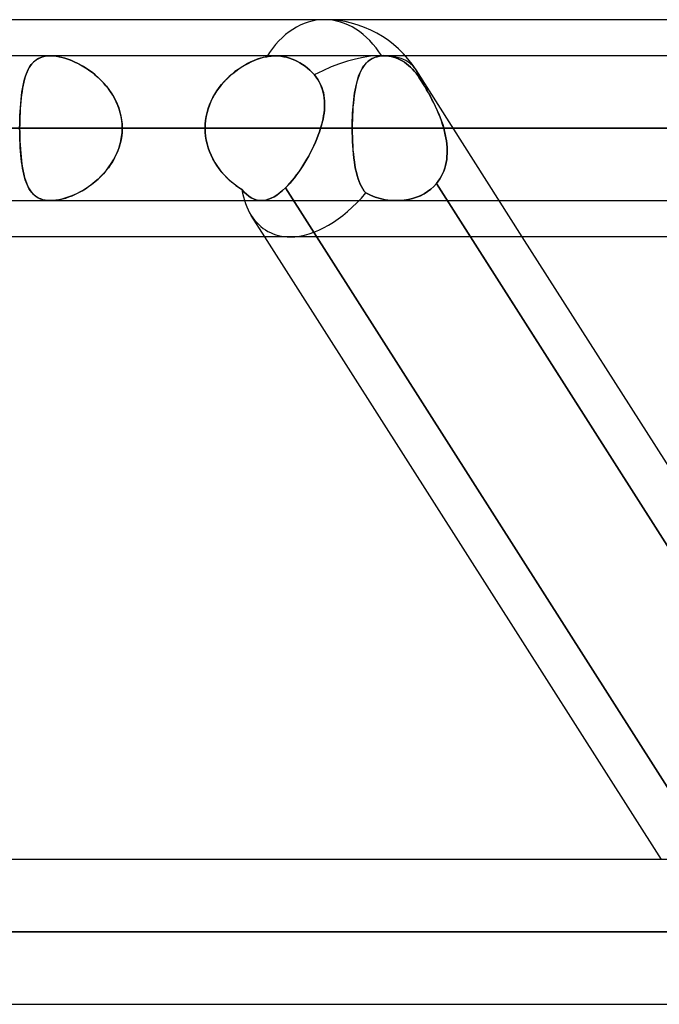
# Model space of a CAD drawing. Header units: millimetres. Extents: x -215 to 215, y -82 to 97.
# Tile 35 of 73: x -65.48 to -58.48, y 33.22 to 44. Entities that reach past the tile are written whole.
import ezdxf

# ---------------------------------------------------------------- set-up
doc = ezdxf.new("R2010")
doc.units = ezdxf.units.MM
doc.layers.add('MAIN-1', color=7, linetype='Continuous')
doc.layers.add('MAIN-2', color=7, linetype='Continuous')

msp = doc.modelspace()

# ---------------------------------------------------------------- linework, layer by layer
at = {"layer": 'MAIN-1'}
for p, q in [((-57.103, 44), (-109.555, 44)), ((108.884, 43.604), (-108.884, 43.604)), ((109.318, 42.811), (-109.318, 42.811)), ((-108.774, 42.019), (108.774, 42.019)), ((-57.477, 41.623), (-108.902, 41.623)), ((-58.457, 34.804), (-62.799, 41.623)), ((-60.549, 41.623), (-56.207, 34.804)), ((-55.638, 34.804), (-59.98, 41.623)), ((114.344, 34.804), (-114.344, 34.804)), ((114.925, 34.011), (-114.925, 34.011)), ((-114.379, 33.219), (114.379, 33.219))]:
    msp.add_line(p, q, dxfattribs=at)
at = {"layer": 'MAIN-2'}
for p, q in [((-65.322, 43.545), (-65.302, 43.56)), ((-65.296, 43.564), (-65.315, 43.55)), ((-65.302, 43.56), (-65.281, 43.573)), ((-65.275, 43.576), (-65.296, 43.564)), ((-65.281, 43.573), (-65.257, 43.584)), ((-65.252, 43.586), (-65.275, 43.576)), ((-65.257, 43.584), (-65.232, 43.593)), ((-65.228, 43.594), (-65.252, 43.586)), ((-65.232, 43.593), (-65.205, 43.599)), ((-65.202, 43.599), (-65.228, 43.594)), ((-65.205, 43.599), (-65.176, 43.603)), ((-65.175, 43.603), (-65.202, 43.599)), ((-65.176, 43.603), (-65.146, 43.604)), ((-65.146, 43.604), (-65.175, 43.603)), ((-65.117, 43.603), (-65.146, 43.604)), ((-65.146, 43.604), (-65.115, 43.603)), ((-65.086, 43.6), (-65.117, 43.603)), ((-65.115, 43.603), (-65.082, 43.599)), ((-65.054, 43.594), (-65.086, 43.6)), ((-65.082, 43.599), (-65.049, 43.593)), ((-65.022, 43.587), (-65.054, 43.594)), ((-65.049, 43.593), (-65.014, 43.585)), ((-64.988, 43.578), (-65.022, 43.587)), ((-65.014, 43.585), (-64.979, 43.575)), ((-64.955, 43.567), (-64.988, 43.578)), ((-64.979, 43.575), (-64.943, 43.563)), ((-64.921, 43.555), (-64.955, 43.567)), ((-64.943, 43.563), (-64.907, 43.549)), ((-62.882, 43.566), (-62.917, 43.552)), ((-62.914, 43.554), (-62.879, 43.567)), ((-62.847, 43.578), (-62.882, 43.566)), ((-62.879, 43.567), (-62.845, 43.578)), ((-62.812, 43.587), (-62.847, 43.578)), ((-62.845, 43.578), (-62.812, 43.588)), ((-62.812, 43.588), (-62.778, 43.595)), ((-62.778, 43.595), (-62.812, 43.587)), ((-62.778, 43.595), (-62.762, 43.598)), ((-62.762, 43.598), (-62.778, 43.595)), ((-62.762, 43.598), (-62.746, 43.6)), ((-62.746, 43.6), (-62.762, 43.598)), ((-62.746, 43.6), (-62.731, 43.602)), ((-62.731, 43.602), (-62.746, 43.6)), ((-62.731, 43.602), (-62.715, 43.603)), ((-62.715, 43.603), (-62.731, 43.602)), ((-62.715, 43.603), (-62.7, 43.604)), ((-62.7, 43.604), (-62.715, 43.603)), ((-62.7, 43.604), (-62.685, 43.604)), ((-62.685, 43.604), (-62.7, 43.604)), ((-62.685, 43.604), (-62.655, 43.603)), ((-62.655, 43.603), (-62.685, 43.604)), ((-62.655, 43.603), (-62.624, 43.6)), ((-62.624, 43.6), (-62.655, 43.603)), ((-62.624, 43.6), (-62.592, 43.595)), ((-62.592, 43.595), (-62.624, 43.6)), ((-62.592, 43.595), (-62.561, 43.588)), ((-62.561, 43.588), (-62.592, 43.595)), ((-62.561, 43.588), (-62.53, 43.58)), ((-62.53, 43.58), (-62.561, 43.588)), ((-62.53, 43.58), (-62.499, 43.569)), ((-62.499, 43.569), (-62.53, 43.58)), ((-62.499, 43.569), (-62.47, 43.557)), ((-62.47, 43.557), (-62.499, 43.569)), ((-62.47, 43.557), (-62.442, 43.543)), ((-62.442, 43.543), (-62.47, 43.557)), ((-61.67, 43.543), (-61.653, 43.557)), ((-61.647, 43.561), (-61.667, 43.546)), ((-61.653, 43.557), (-61.634, 43.569)), ((-61.625, 43.574), (-61.647, 43.561)), ((-61.634, 43.569), (-61.614, 43.579)), ((-61.601, 43.584), (-61.625, 43.574)), ((-61.614, 43.579), (-61.592, 43.588)), ((-61.576, 43.593), (-61.601, 43.584)), ((-61.592, 43.588), (-61.569, 43.595)), ((-61.548, 43.599), (-61.576, 43.593)), ((-61.569, 43.595), (-61.545, 43.6)), ((-61.519, 43.603), (-61.548, 43.599)), ((-61.545, 43.6), (-61.519, 43.603)), ((-61.514, 43.603), (-61.519, 43.603)), ((-61.519, 43.603), (-61.514, 43.603)), ((-61.509, 43.603), (-61.514, 43.603)), ((-61.514, 43.603), (-61.509, 43.603)), ((-61.505, 43.603), (-61.509, 43.603)), ((-61.509, 43.603), (-61.505, 43.603)), ((-61.5, 43.604), (-61.505, 43.603)), ((-61.505, 43.603), (-61.5, 43.604)), ((-61.495, 43.604), (-61.5, 43.604)), ((-61.5, 43.604), (-61.495, 43.604)), ((-61.49, 43.604), (-61.495, 43.604)), ((-61.495, 43.604), (-61.49, 43.604)), ((-61.466, 43.603), (-61.49, 43.604)), ((-61.49, 43.604), (-61.466, 43.603)), ((-61.441, 43.6), (-61.466, 43.603)), ((-61.466, 43.603), (-61.441, 43.6)), ((-61.416, 43.596), (-61.441, 43.6)), ((-61.441, 43.6), (-61.416, 43.596)), ((-61.39, 43.59), (-61.416, 43.596)), ((-61.416, 43.596), (-61.39, 43.59)), ((-61.365, 43.582), (-61.39, 43.59)), ((-61.39, 43.59), (-61.365, 43.582)), ((-61.34, 43.572), (-61.365, 43.582)), ((-61.365, 43.582), (-61.34, 43.572)), ((-61.316, 43.56), (-61.34, 43.572)), ((-61.34, 43.572), (-61.316, 43.56)), ((-61.294, 43.548), (-61.316, 43.56)), ((-61.316, 43.56), (-61.294, 43.548)), ((-65.39, 43.453), (-65.402, 43.429)), ((-65.398, 43.438), (-65.385, 43.463)), ((-65.378, 43.476), (-65.39, 43.453)), ((-65.385, 43.463), (-65.371, 43.487)), ((-65.364, 43.497), (-65.378, 43.476)), ((-65.371, 43.487), (-65.356, 43.508)), ((-65.349, 43.517), (-65.364, 43.497)), ((-65.356, 43.508), (-65.34, 43.527)), ((-65.333, 43.535), (-65.349, 43.517)), ((-65.34, 43.527), (-65.322, 43.545)), ((-65.315, 43.55), (-65.333, 43.535)), ((-64.887, 43.54), (-64.921, 43.555)), ((-64.907, 43.549), (-64.871, 43.533)), ((-64.853, 43.524), (-64.887, 43.54)), ((-64.871, 43.533), (-64.835, 43.515)), ((-64.819, 43.507), (-64.853, 43.524)), ((-64.835, 43.515), (-64.799, 43.495)), ((-64.785, 43.487), (-64.819, 43.507)), ((-64.799, 43.495), (-64.763, 43.474)), ((-64.752, 43.467), (-64.785, 43.487)), ((-64.763, 43.474), (-64.728, 43.45)), ((-64.719, 43.444), (-64.752, 43.467)), ((-64.728, 43.45), (-64.693, 43.425)), ((-63.092, 43.455), (-63.126, 43.431)), ((-63.118, 43.437), (-63.085, 43.461)), ((-63.058, 43.478), (-63.092, 43.455)), ((-63.085, 43.461), (-63.051, 43.483)), ((-63.023, 43.5), (-63.058, 43.478)), ((-63.051, 43.483), (-63.017, 43.503)), ((-62.988, 43.519), (-63.023, 43.5)), ((-63.017, 43.503), (-62.983, 43.522)), ((-62.953, 43.537), (-62.988, 43.519)), ((-62.983, 43.522), (-62.948, 43.539)), ((-62.917, 43.552), (-62.953, 43.537)), ((-62.948, 43.539), (-62.914, 43.554)), ((-62.442, 43.543), (-62.414, 43.528)), ((-62.414, 43.528), (-62.442, 43.543)), ((-62.414, 43.528), (-62.387, 43.51)), ((-62.387, 43.51), (-62.414, 43.528)), ((-62.387, 43.51), (-62.359, 43.491)), ((-62.359, 43.491), (-62.387, 43.51)), ((-62.359, 43.491), (-62.332, 43.469)), ((-62.332, 43.469), (-62.359, 43.491)), ((-62.332, 43.469), (-62.306, 43.446)), ((-62.306, 43.446), (-62.332, 43.469)), ((-61.752, 43.43), (-61.74, 43.452)), ((-61.733, 43.465), (-61.747, 43.44)), ((-61.74, 43.452), (-61.728, 43.474)), ((-61.719, 43.488), (-61.733, 43.465)), ((-61.728, 43.474), (-61.715, 43.493)), ((-61.703, 43.51), (-61.719, 43.488)), ((-61.715, 43.493), (-61.701, 43.511)), ((-61.685, 43.529), (-61.703, 43.51)), ((-61.701, 43.511), (-61.686, 43.528)), ((-61.686, 43.528), (-61.67, 43.543)), ((-61.667, 43.546), (-61.685, 43.529)), ((-61.271, 43.534), (-61.294, 43.548)), ((-61.294, 43.548), (-61.271, 43.534)), ((-61.249, 43.518), (-61.271, 43.534)), ((-61.271, 43.534), (-61.249, 43.518)), ((-61.227, 43.5), (-61.249, 43.518)), ((-61.249, 43.518), (-61.227, 43.5)), ((-61.205, 43.481), (-61.227, 43.5)), ((-61.227, 43.5), (-61.205, 43.481)), ((-61.183, 43.459), (-61.205, 43.481)), ((-61.205, 43.481), (-61.183, 43.459)), ((-61.163, 43.437), (-61.183, 43.459)), ((-61.183, 43.459), (-61.163, 43.437)), ((-59.98, 41.623), (-61.144, 43.45)), ((-65.438, 43.316), (-65.429, 43.349)), ((-65.43, 43.346), (-65.438, 43.315)), ((-65.421, 43.375), (-65.43, 43.346)), ((-65.429, 43.349), (-65.42, 43.381)), ((-65.412, 43.403), (-65.421, 43.375)), ((-65.42, 43.381), (-65.409, 43.41)), ((-65.402, 43.429), (-65.412, 43.403)), ((-65.409, 43.41), (-65.398, 43.438)), ((-64.687, 43.42), (-64.719, 43.444)), ((-64.693, 43.425), (-64.659, 43.397)), ((-64.655, 43.395), (-64.687, 43.42)), ((-64.659, 43.397), (-64.625, 43.368)), ((-64.624, 43.367), (-64.655, 43.395)), ((-64.625, 43.368), (-64.593, 43.337)), ((-64.594, 43.339), (-64.624, 43.367)), ((-63.22, 43.347), (-63.249, 43.317)), ((-63.243, 43.323), (-63.213, 43.354)), ((-63.19, 43.377), (-63.22, 43.347)), ((-63.213, 43.354), (-63.182, 43.383)), ((-63.158, 43.405), (-63.19, 43.377)), ((-63.182, 43.383), (-63.15, 43.411)), ((-63.126, 43.431), (-63.158, 43.405)), ((-63.15, 43.411), (-63.118, 43.437)), ((-62.306, 43.446), (-62.281, 43.421)), ((-62.281, 43.421), (-62.306, 43.446)), ((-62.281, 43.421), (-62.257, 43.396)), ((-62.257, 43.396), (-62.281, 43.421)), ((-62.257, 43.396), (-62.237, 43.371)), ((-62.237, 43.371), (-62.257, 43.396)), ((-62.237, 43.371), (-62.219, 43.345)), ((-62.219, 43.346), (-62.237, 43.371)), ((-62.203, 43.319), (-62.219, 43.346)), ((-62.219, 43.345), (-62.203, 43.318)), ((-61.781, 43.352), (-61.791, 43.319)), ((-61.789, 43.324), (-61.781, 43.353)), ((-61.771, 43.383), (-61.781, 43.352)), ((-61.781, 43.353), (-61.772, 43.38)), ((-61.772, 43.38), (-61.762, 43.406)), ((-61.759, 43.413), (-61.771, 43.383)), ((-61.762, 43.406), (-61.752, 43.43)), ((-61.747, 43.44), (-61.759, 43.413)), ((-61.143, 43.413), (-61.163, 43.437)), ((-61.163, 43.437), (-61.143, 43.413)), ((-61.125, 43.388), (-61.143, 43.413)), ((-61.143, 43.413), (-61.125, 43.388)), ((-61.108, 43.363), (-61.125, 43.388)), ((-61.125, 43.388), (-61.108, 43.363)), ((-61.088, 43.332), (-61.108, 43.363)), ((-61.108, 43.363), (-61.088, 43.332)), ((-65.458, 43.206), (-65.452, 43.244)), ((-65.451, 43.249), (-65.457, 43.215)), ((-65.452, 43.244), (-65.445, 43.281)), ((-65.445, 43.283), (-65.451, 43.249)), ((-65.445, 43.281), (-65.438, 43.316)), ((-65.438, 43.315), (-65.445, 43.283)), ((-64.565, 43.308), (-64.594, 43.339)), ((-64.593, 43.337), (-64.562, 43.305)), ((-64.538, 43.277), (-64.565, 43.308)), ((-64.562, 43.305), (-64.533, 43.271)), ((-64.512, 43.243), (-64.538, 43.277)), ((-64.533, 43.271), (-64.505, 43.235)), ((-64.487, 43.209), (-64.512, 43.243)), ((-64.505, 43.235), (-64.48, 43.198)), ((-63.303, 43.251), (-63.327, 43.216)), ((-63.324, 43.221), (-63.299, 43.257)), ((-63.277, 43.284), (-63.303, 43.251)), ((-63.299, 43.257), (-63.272, 43.291)), ((-63.249, 43.317), (-63.277, 43.284)), ((-63.272, 43.291), (-63.243, 43.323)), ((-62.189, 43.291), (-62.203, 43.319)), ((-62.203, 43.318), (-62.188, 43.29)), ((-62.177, 43.262), (-62.189, 43.291)), ((-62.188, 43.29), (-62.176, 43.261)), ((-62.167, 43.233), (-62.177, 43.262)), ((-62.176, 43.261), (-62.166, 43.231)), ((-62.159, 43.204), (-62.167, 43.233)), ((-61.807, 43.248), (-61.814, 43.21)), ((-61.81, 43.23), (-61.804, 43.263)), ((-61.799, 43.285), (-61.807, 43.248)), ((-61.804, 43.263), (-61.797, 43.294)), ((-61.791, 43.319), (-61.799, 43.285)), ((-61.797, 43.294), (-61.789, 43.324)), ((-61.068, 43.3), (-61.088, 43.332)), ((-61.088, 43.332), (-61.067, 43.299)), ((-61.048, 43.267), (-61.068, 43.3)), ((-61.067, 43.299), (-61.047, 43.266)), ((-61.028, 43.233), (-61.048, 43.267)), ((-61.047, 43.266), (-61.027, 43.231)), ((-61.008, 43.198), (-61.028, 43.233)), ((-65.466, 43.141), (-65.47, 43.103)), ((-65.468, 43.125), (-65.464, 43.166)), ((-65.462, 43.178), (-65.466, 43.141)), ((-65.464, 43.166), (-65.458, 43.206)), ((-65.457, 43.215), (-65.462, 43.178)), ((-64.464, 43.173), (-64.487, 43.209)), ((-64.48, 43.198), (-64.456, 43.159)), ((-64.444, 43.137), (-64.464, 43.173)), ((-64.456, 43.159), (-64.435, 43.119)), ((-64.425, 43.099), (-64.444, 43.137)), ((-63.371, 43.142), (-63.389, 43.103)), ((-63.388, 43.107), (-63.368, 43.147)), ((-63.35, 43.18), (-63.371, 43.142)), ((-63.368, 43.147), (-63.347, 43.184)), ((-63.327, 43.216), (-63.35, 43.18)), ((-63.347, 43.184), (-63.324, 43.221)), ((-62.166, 43.231), (-62.158, 43.201)), ((-62.152, 43.173), (-62.159, 43.204)), ((-62.158, 43.201), (-62.152, 43.171)), ((-62.148, 43.143), (-62.152, 43.173)), ((-62.152, 43.171), (-62.148, 43.139)), ((-62.145, 43.111), (-62.148, 43.143)), ((-62.148, 43.139), (-62.145, 43.108)), ((-61.825, 43.129), (-61.83, 43.087)), ((-61.83, 43.089), (-61.826, 43.126)), ((-61.826, 43.126), (-61.821, 43.162)), ((-61.82, 43.17), (-61.825, 43.129)), ((-61.821, 43.162), (-61.816, 43.197)), ((-61.814, 43.21), (-61.82, 43.17)), ((-61.816, 43.197), (-61.81, 43.23)), ((-61.027, 43.231), (-61.006, 43.195)), ((-60.988, 43.162), (-61.008, 43.198)), ((-61.006, 43.195), (-60.987, 43.159)), ((-60.969, 43.125), (-60.988, 43.162)), ((-60.987, 43.159), (-60.967, 43.121)), ((-60.95, 43.088), (-60.969, 43.125)), ((-65.476, 43.023), (-65.479, 42.981)), ((-65.478, 42.994), (-65.475, 43.039)), ((-65.474, 43.063), (-65.476, 43.023)), ((-65.475, 43.039), (-65.472, 43.082)), ((-65.47, 43.103), (-65.474, 43.063)), ((-65.472, 43.082), (-65.468, 43.125)), ((-64.435, 43.119), (-64.416, 43.077)), ((-64.408, 43.059), (-64.425, 43.099)), ((-64.416, 43.077), (-64.399, 43.035)), ((-64.394, 43.019), (-64.408, 43.059)), ((-64.399, 43.035), (-64.385, 42.991)), ((-64.382, 42.979), (-64.394, 43.019)), ((-63.42, 43.023), (-63.432, 42.982)), ((-63.431, 42.984), (-63.419, 43.026)), ((-63.406, 43.064), (-63.42, 43.023)), ((-63.419, 43.026), (-63.405, 43.067)), ((-63.389, 43.103), (-63.406, 43.064)), ((-63.405, 43.067), (-63.388, 43.107)), ((-62.147, 43.014), (-62.145, 43.047)), ((-62.145, 43.043), (-62.147, 43.01)), ((-62.144, 43.08), (-62.145, 43.111)), ((-62.145, 43.108), (-62.144, 43.075)), ((-62.145, 43.047), (-62.144, 43.08)), ((-62.144, 43.075), (-62.145, 43.043)), ((-61.834, 43.043), (-61.837, 42.998)), ((-61.836, 43.012), (-61.833, 43.051)), ((-61.83, 43.087), (-61.834, 43.043)), ((-61.833, 43.051), (-61.83, 43.089)), ((-60.967, 43.121), (-60.948, 43.084)), ((-60.932, 43.05), (-60.95, 43.088)), ((-60.948, 43.084), (-60.929, 43.045)), ((-60.914, 43.011), (-60.932, 43.05)), ((-60.929, 43.045), (-60.912, 43.007)), ((-65.482, 42.904), (-65.48, 42.949)), ((-65.48, 42.939), (-65.482, 42.897)), ((-65.48, 42.949), (-65.478, 42.994)), ((-65.479, 42.981), (-65.48, 42.939)), ((-64.385, 42.991), (-64.375, 42.947)), ((-64.373, 42.937), (-64.382, 42.979)), ((-64.375, 42.947), (-64.367, 42.902)), ((-64.366, 42.896), (-64.373, 42.937)), ((-63.448, 42.898), (-63.441, 42.941)), ((-63.441, 42.94), (-63.448, 42.897)), ((-63.441, 42.941), (-63.431, 42.984)), ((-63.432, 42.982), (-63.441, 42.94)), ((-62.162, 42.911), (-62.17, 42.878)), ((-62.169, 42.88), (-62.162, 42.914)), ((-62.162, 42.914), (-62.155, 42.948)), ((-62.156, 42.944), (-62.162, 42.911)), ((-62.151, 42.977), (-62.156, 42.944)), ((-62.155, 42.948), (-62.15, 42.981)), ((-62.147, 43.01), (-62.151, 42.977)), ((-62.15, 42.981), (-62.147, 43.014)), ((-61.842, 42.893), (-61.84, 42.933)), ((-61.84, 42.952), (-61.841, 42.906)), ((-61.837, 42.998), (-61.84, 42.952)), ((-61.84, 42.933), (-61.839, 42.973)), ((-61.839, 42.973), (-61.836, 43.012)), ((-60.897, 42.972), (-60.914, 43.011)), ((-60.912, 43.007), (-60.895, 42.968)), ((-60.881, 42.932), (-60.897, 42.972)), ((-60.895, 42.968), (-60.88, 42.929)), ((-60.866, 42.892), (-60.881, 42.932)), ((-60.88, 42.929), (-60.865, 42.89)), ((-109.318, 42.811), (109.318, 42.811)), ((108.103, 42.811), (-108.103, 42.811)), ((-108.103, 42.811), (108.103, 42.811)), ((-100.478, 42.811), (100.478, 42.811)), ((100.478, 42.811), (-100.478, 42.811)), ((99.357, 42.811), (-99.357, 42.811)), ((-99.357, 42.811), (99.357, 42.811)), ((-91.731, 42.811), (91.731, 42.811)), ((91.731, 42.811), (-91.731, 42.811)), ((90.61, 42.811), (-90.61, 42.811)), ((-90.61, 42.811), (90.61, 42.811)), ((-85.115, 42.811), (-63.453, 42.811)), ((-63.453, 42.811), (-85.115, 42.811)), ((-62.188, 42.811), (-83.529, 42.811)), ((-83.529, 42.811), (-62.188, 42.811)), ((-82.983, 42.811), (82.983, 42.811)), ((82.983, 42.811), (-82.983, 42.811)), ((81.862, 42.811), (-81.862, 42.811)), ((-81.862, 42.811), (81.862, 42.811)), ((-74.234, 42.811), (74.234, 42.811)), ((74.234, 42.811), (-74.234, 42.811)), ((73.112, 42.811), (-73.112, 42.811)), ((-73.112, 42.811), (73.112, 42.811)), ((-63.453, 42.811), (-71.085, 42.811)), ((-71.085, 42.811), (-63.453, 42.811)), ((-69.467, 42.811), (-61.843, 42.811)), ((-61.843, 42.811), (-69.467, 42.811)), ((-58.48, 42.811), (-66.104, 42.811)), ((-66.104, 42.811), (-58.48, 42.811)), ((-65.483, 42.811), (-65.482, 42.858)), ((-65.482, 42.854), (-65.483, 42.811)), ((-65.483, 42.811), (65.483, 42.811)), ((65.483, 42.811), (-65.483, 42.811)), ((-65.482, 42.768), (-65.483, 42.811)), ((-65.483, 42.811), (-65.482, 42.765)), ((-65.482, 42.858), (-65.482, 42.904)), ((-65.482, 42.897), (-65.482, 42.854)), ((-64.367, 42.902), (-64.362, 42.857)), ((-64.362, 42.854), (-64.366, 42.896)), ((-64.362, 42.857), (-64.361, 42.811)), ((-64.361, 42.811), (-64.362, 42.854)), ((-64.361, 42.811), (-64.362, 42.769)), ((-64.362, 42.765), (-64.361, 42.811)), ((64.361, 42.811), (-64.361, 42.811)), ((-64.361, 42.811), (64.361, 42.811)), ((-64.361, 42.811), (-56.729, 42.811)), ((-56.729, 42.811), (-64.361, 42.811)), ((-63.453, 42.811), (-63.452, 42.855)), ((-63.452, 42.854), (-63.453, 42.811)), ((-63.453, 42.811), (-63.452, 42.768)), ((-63.452, 42.768), (-63.453, 42.811)), ((-63.452, 42.855), (-63.448, 42.898)), ((-63.448, 42.897), (-63.452, 42.854)), ((-62.188, 42.811), (-62.2, 42.773)), ((-62.2, 42.773), (-62.188, 42.811)), ((-62.188, 42.811), (-62.178, 42.846)), ((-62.178, 42.845), (-62.188, 42.811)), ((-62.178, 42.846), (-62.169, 42.88)), ((-62.17, 42.878), (-62.178, 42.845)), ((-61.842, 42.859), (-61.843, 42.811)), ((-61.843, 42.811), (-61.842, 42.852)), ((-61.843, 42.811), (-58.48, 42.811)), ((-58.48, 42.811), (-61.843, 42.811)), ((-61.842, 42.763), (-61.843, 42.811)), ((-61.843, 42.811), (-61.842, 42.763)), ((-61.841, 42.906), (-61.842, 42.859)), ((-61.842, 42.852), (-61.842, 42.893)), ((-60.853, 42.852), (-60.866, 42.892)), ((-60.865, 42.89), (-60.852, 42.851)), ((-60.84, 42.811), (-60.853, 42.852)), ((-60.852, 42.851), (-60.84, 42.811)), ((-57.233, 42.811), (-60.84, 42.811)), ((-60.84, 42.811), (-57.233, 42.811)), ((-60.831, 42.776), (-60.84, 42.811)), ((-60.84, 42.811), (-60.831, 42.777)), ((-65.482, 42.726), (-65.482, 42.768)), ((-65.482, 42.765), (-65.482, 42.719)), ((-65.48, 42.683), (-65.482, 42.726)), ((-65.482, 42.719), (-65.48, 42.673)), ((-64.375, 42.675), (-64.367, 42.72)), ((-64.366, 42.727), (-64.373, 42.685)), ((-64.367, 42.72), (-64.362, 42.765)), ((-64.362, 42.769), (-64.366, 42.727)), ((-63.452, 42.768), (-63.448, 42.724)), ((-63.448, 42.724), (-63.452, 42.768)), ((-63.448, 42.724), (-63.441, 42.681)), ((-63.441, 42.682), (-63.448, 42.724)), ((-62.228, 42.696), (-62.244, 42.658)), ((-62.244, 42.658), (-62.228, 42.696)), ((-62.214, 42.735), (-62.228, 42.696)), ((-62.228, 42.696), (-62.214, 42.735)), ((-62.2, 42.773), (-62.214, 42.735)), ((-62.214, 42.735), (-62.2, 42.773)), ((-61.841, 42.714), (-61.842, 42.763)), ((-61.842, 42.763), (-61.841, 42.715)), ((-61.841, 42.715), (-61.839, 42.668)), ((-61.839, 42.667), (-61.841, 42.714)), ((-60.831, 42.777), (-60.823, 42.743)), ((-60.823, 42.741), (-60.831, 42.776)), ((-60.823, 42.743), (-60.816, 42.708)), ((-60.816, 42.706), (-60.823, 42.741)), ((-60.816, 42.708), (-60.811, 42.674)), ((-60.81, 42.672), (-60.816, 42.706)), ((-65.479, 42.641), (-65.48, 42.683)), ((-65.48, 42.673), (-65.478, 42.628)), ((-65.476, 42.6), (-65.479, 42.641)), ((-65.478, 42.628), (-65.475, 42.584)), ((-65.474, 42.559), (-65.476, 42.6)), ((-64.416, 42.545), (-64.399, 42.588)), ((-64.394, 42.603), (-64.408, 42.563)), ((-64.399, 42.588), (-64.385, 42.631)), ((-64.382, 42.644), (-64.394, 42.603)), ((-64.385, 42.631), (-64.375, 42.675)), ((-64.373, 42.685), (-64.382, 42.644)), ((-63.432, 42.639), (-63.441, 42.682)), ((-63.441, 42.681), (-63.431, 42.639)), ((-63.42, 42.597), (-63.432, 42.639)), ((-63.431, 42.639), (-63.419, 42.597)), ((-63.405, 42.556), (-63.42, 42.597)), ((-63.419, 42.597), (-63.405, 42.556)), ((-62.261, 42.62), (-62.279, 42.582)), ((-62.279, 42.582), (-62.261, 42.62)), ((-62.244, 42.658), (-62.261, 42.62)), ((-62.261, 42.62), (-62.244, 42.658)), ((-61.839, 42.668), (-61.837, 42.621)), ((-61.837, 42.62), (-61.839, 42.667)), ((-61.837, 42.621), (-61.834, 42.575)), ((-61.833, 42.574), (-61.837, 42.62)), ((-60.811, 42.674), (-60.807, 42.639)), ((-60.806, 42.637), (-60.81, 42.672)), ((-60.807, 42.639), (-60.804, 42.605)), ((-60.804, 42.602), (-60.806, 42.637)), ((-60.804, 42.605), (-60.802, 42.57)), ((-60.802, 42.568), (-60.804, 42.602)), ((-65.475, 42.584), (-65.472, 42.54)), ((-65.47, 42.52), (-65.474, 42.559)), ((-65.472, 42.54), (-65.468, 42.498)), ((-65.466, 42.481), (-65.47, 42.52)), ((-65.468, 42.498), (-65.464, 42.457)), ((-65.462, 42.444), (-65.466, 42.481)), ((-64.444, 42.486), (-64.464, 42.449)), ((-64.456, 42.464), (-64.435, 42.504)), ((-64.425, 42.524), (-64.444, 42.486)), ((-64.435, 42.504), (-64.416, 42.545)), ((-64.408, 42.563), (-64.425, 42.524)), ((-63.405, 42.556), (-63.388, 42.515)), ((-63.388, 42.516), (-63.405, 42.556)), ((-63.369, 42.477), (-63.388, 42.516)), ((-63.388, 42.515), (-63.369, 42.476)), ((-62.339, 42.471), (-62.318, 42.507)), ((-62.318, 42.508), (-62.338, 42.471)), ((-62.298, 42.545), (-62.318, 42.508)), ((-62.318, 42.507), (-62.298, 42.545)), ((-62.279, 42.582), (-62.298, 42.545)), ((-62.298, 42.545), (-62.279, 42.582)), ((-61.834, 42.575), (-61.829, 42.53)), ((-61.829, 42.529), (-61.833, 42.574)), ((-61.829, 42.53), (-61.825, 42.487)), ((-61.824, 42.485), (-61.829, 42.529)), ((-61.825, 42.487), (-61.819, 42.444)), ((-61.819, 42.444), (-61.824, 42.485)), ((-60.805, 42.502), (-60.808, 42.469)), ((-60.808, 42.468), (-60.805, 42.501)), ((-60.803, 42.536), (-60.805, 42.502)), ((-60.805, 42.501), (-60.803, 42.534)), ((-60.802, 42.57), (-60.803, 42.536)), ((-60.803, 42.534), (-60.802, 42.568)), ((-65.464, 42.457), (-65.458, 42.417)), ((-65.457, 42.408), (-65.462, 42.444)), ((-65.458, 42.417), (-65.452, 42.379)), ((-65.451, 42.373), (-65.457, 42.408)), ((-65.452, 42.379), (-65.445, 42.342)), ((-65.445, 42.34), (-65.451, 42.373)), ((-64.512, 42.379), (-64.538, 42.346)), ((-64.533, 42.352), (-64.505, 42.388)), ((-64.487, 42.413), (-64.512, 42.379)), ((-64.505, 42.388), (-64.48, 42.425)), ((-64.464, 42.449), (-64.487, 42.413)), ((-64.48, 42.425), (-64.456, 42.464)), ((-63.348, 42.44), (-63.369, 42.477)), ((-63.369, 42.476), (-63.347, 42.438)), ((-63.325, 42.403), (-63.348, 42.44)), ((-63.347, 42.438), (-63.324, 42.402)), ((-63.3, 42.368), (-63.325, 42.403)), ((-63.324, 42.402), (-63.299, 42.366)), ((-62.382, 42.4), (-62.404, 42.366)), ((-62.404, 42.365), (-62.382, 42.4)), ((-62.36, 42.435), (-62.382, 42.4)), ((-62.382, 42.4), (-62.36, 42.435)), ((-62.338, 42.471), (-62.36, 42.435)), ((-62.36, 42.435), (-62.339, 42.471)), ((-61.812, 42.403), (-61.819, 42.444)), ((-61.819, 42.444), (-61.812, 42.404)), ((-61.812, 42.404), (-61.805, 42.365)), ((-61.805, 42.365), (-61.812, 42.403)), ((-60.84, 42.342), (-60.83, 42.373)), ((-60.829, 42.373), (-60.84, 42.343)), ((-60.83, 42.373), (-60.821, 42.404)), ((-60.821, 42.405), (-60.829, 42.373)), ((-60.813, 42.437), (-60.821, 42.405)), ((-60.821, 42.404), (-60.814, 42.435)), ((-60.814, 42.435), (-60.808, 42.468)), ((-60.808, 42.469), (-60.813, 42.437)), ((-65.445, 42.342), (-65.438, 42.307)), ((-65.438, 42.308), (-65.445, 42.34)), ((-65.43, 42.277), (-65.438, 42.308)), ((-65.438, 42.307), (-65.429, 42.273)), ((-65.421, 42.248), (-65.43, 42.277)), ((-65.429, 42.273), (-65.42, 42.242)), ((-64.625, 42.254), (-64.593, 42.285)), ((-64.594, 42.284), (-64.624, 42.255)), ((-64.565, 42.314), (-64.594, 42.284)), ((-64.593, 42.285), (-64.562, 42.318)), ((-64.538, 42.346), (-64.565, 42.314)), ((-64.562, 42.318), (-64.533, 42.352)), ((-63.273, 42.334), (-63.3, 42.368)), ((-63.299, 42.366), (-63.272, 42.332)), ((-63.245, 42.302), (-63.273, 42.334)), ((-63.272, 42.332), (-63.243, 42.3)), ((-63.216, 42.271), (-63.245, 42.302)), ((-63.243, 42.3), (-63.214, 42.269)), ((-63.185, 42.241), (-63.216, 42.271)), ((-63.214, 42.269), (-63.183, 42.239)), ((-62.475, 42.269), (-62.499, 42.239)), ((-62.499, 42.239), (-62.475, 42.269)), ((-62.451, 42.3), (-62.475, 42.269)), ((-62.475, 42.269), (-62.451, 42.3)), ((-62.427, 42.333), (-62.451, 42.3)), ((-62.451, 42.3), (-62.428, 42.332)), ((-62.428, 42.332), (-62.404, 42.365)), ((-62.404, 42.366), (-62.427, 42.333)), ((-61.797, 42.328), (-61.805, 42.365)), ((-61.805, 42.365), (-61.797, 42.328)), ((-61.788, 42.293), (-61.797, 42.328)), ((-61.797, 42.328), (-61.788, 42.293)), ((-61.778, 42.259), (-61.788, 42.293)), ((-61.788, 42.293), (-61.778, 42.259)), ((-60.883, 42.257), (-60.867, 42.284)), ((-60.867, 42.284), (-60.883, 42.257)), ((-60.867, 42.284), (-60.853, 42.313)), ((-60.853, 42.313), (-60.867, 42.284)), ((-60.84, 42.343), (-60.853, 42.313)), ((-60.853, 42.313), (-60.84, 42.342)), ((-65.412, 42.22), (-65.421, 42.248)), ((-65.42, 42.242), (-65.409, 42.212)), ((-65.402, 42.194), (-65.412, 42.22)), ((-65.409, 42.212), (-65.398, 42.185)), ((-65.39, 42.169), (-65.402, 42.194)), ((-65.398, 42.185), (-65.385, 42.159)), ((-65.378, 42.146), (-65.39, 42.169)), ((-65.385, 42.159), (-65.371, 42.136)), ((-64.752, 42.156), (-64.785, 42.135)), ((-64.763, 42.149), (-64.728, 42.172)), ((-64.719, 42.178), (-64.752, 42.156)), ((-64.728, 42.172), (-64.693, 42.198)), ((-64.687, 42.202), (-64.719, 42.178)), ((-64.693, 42.198), (-64.659, 42.225)), ((-64.655, 42.228), (-64.687, 42.202)), ((-64.659, 42.225), (-64.625, 42.254)), ((-64.624, 42.255), (-64.655, 42.228)), ((-63.153, 42.214), (-63.185, 42.241)), ((-63.183, 42.239), (-63.151, 42.212)), ((-63.12, 42.187), (-63.153, 42.214)), ((-63.151, 42.212), (-63.118, 42.186)), ((-63.086, 42.163), (-63.12, 42.187)), ((-63.118, 42.186), (-63.085, 42.162)), ((-63.051, 42.14), (-63.086, 42.163)), ((-63.085, 42.162), (-63.051, 42.14)), ((-62.605, 42.13), (-62.572, 42.16)), ((-62.572, 42.16), (-62.605, 42.13)), ((-62.548, 42.185), (-62.572, 42.16)), ((-62.572, 42.16), (-62.548, 42.185)), ((-57.708, 34.521), (-62.572, 42.16)), ((-62.572, 42.16), (-57.708, 34.521)), ((-62.523, 42.211), (-62.548, 42.185)), ((-62.548, 42.185), (-62.524, 42.211)), ((-62.524, 42.211), (-62.499, 42.239)), ((-62.499, 42.239), (-62.523, 42.211)), ((-61.767, 42.228), (-61.778, 42.259)), ((-61.778, 42.259), (-61.767, 42.228)), ((-61.755, 42.199), (-61.767, 42.228)), ((-61.767, 42.228), (-61.755, 42.199)), ((-61.741, 42.172), (-61.755, 42.199)), ((-61.755, 42.199), (-61.741, 42.172)), ((-61.727, 42.147), (-61.741, 42.172)), ((-61.741, 42.172), (-61.727, 42.147)), ((-60.95, 42.174), (-60.983, 42.144)), ((-60.983, 42.144), (-60.95, 42.174)), ((-60.92, 42.206), (-60.95, 42.174)), ((-60.95, 42.174), (-60.92, 42.206)), ((-60.92, 42.206), (-60.901, 42.231)), ((-60.901, 42.231), (-60.92, 42.206)), ((-60.92, 42.206), (-60.549, 41.623)), ((-56.065, 34.582), (-60.92, 42.206)), ((-60.901, 42.231), (-60.883, 42.257)), ((-60.883, 42.257), (-60.901, 42.231)), ((-65.364, 42.125), (-65.378, 42.146)), ((-65.371, 42.136), (-65.356, 42.115)), ((-65.349, 42.106), (-65.364, 42.125)), ((-65.356, 42.115), (-65.34, 42.095)), ((-65.333, 42.088), (-65.349, 42.106)), ((-65.34, 42.095), (-65.322, 42.078)), ((-65.315, 42.072), (-65.333, 42.088)), ((-65.322, 42.078), (-65.302, 42.063)), ((-65.296, 42.058), (-65.315, 42.072)), ((-65.302, 42.063), (-65.281, 42.049)), ((-65.275, 42.046), (-65.296, 42.058)), ((-65.281, 42.049), (-65.257, 42.038)), ((-65.014, 42.037), (-64.979, 42.047)), ((-64.955, 42.055), (-64.988, 42.044)), ((-64.979, 42.047), (-64.943, 42.059)), ((-64.921, 42.068), (-64.955, 42.055)), ((-64.943, 42.059), (-64.907, 42.073)), ((-64.887, 42.082), (-64.921, 42.068)), ((-64.907, 42.073), (-64.871, 42.09)), ((-64.853, 42.098), (-64.887, 42.082)), ((-64.871, 42.09), (-64.835, 42.107)), ((-64.819, 42.116), (-64.853, 42.098)), ((-64.835, 42.107), (-64.799, 42.127)), ((-64.785, 42.135), (-64.819, 42.116)), ((-64.799, 42.127), (-64.763, 42.149)), ((-63.051, 42.14), (-63.025, 42.112)), ((-63.025, 42.112), (-63.051, 42.14)), ((-63.025, 42.112), (-62.999, 42.088)), ((-62.999, 42.088), (-63.025, 42.112)), ((-62.999, 42.088), (-62.974, 42.067)), ((-62.974, 42.067), (-62.999, 42.088)), ((-62.974, 42.067), (-62.948, 42.05)), ((-62.948, 42.05), (-62.974, 42.067)), ((-62.948, 42.05), (-62.922, 42.037)), ((-62.922, 42.037), (-62.948, 42.05)), ((-62.728, 42.045), (-62.698, 42.061)), ((-62.698, 42.061), (-62.728, 42.045)), ((-62.698, 42.061), (-62.668, 42.08)), ((-62.668, 42.08), (-62.698, 42.061)), ((-62.668, 42.08), (-62.637, 42.103)), ((-62.636, 42.103), (-62.668, 42.08)), ((-62.637, 42.103), (-62.605, 42.13)), ((-62.605, 42.13), (-62.636, 42.103)), ((-61.711, 42.124), (-61.727, 42.147)), ((-61.727, 42.147), (-61.711, 42.124)), ((-61.694, 42.103), (-61.711, 42.124)), ((-61.711, 42.124), (-61.694, 42.103)), ((-61.643, 42.078), (-61.694, 42.103)), ((-61.694, 42.103), (-61.643, 42.078)), ((-61.59, 42.057), (-61.643, 42.078)), ((-61.643, 42.078), (-61.59, 42.057)), ((-61.536, 42.041), (-61.59, 42.057)), ((-61.59, 42.057), (-61.535, 42.041)), ((-61.138, 42.056), (-61.182, 42.042)), ((-61.181, 42.042), (-61.138, 42.056)), ((-61.097, 42.073), (-61.138, 42.056)), ((-61.138, 42.056), (-61.096, 42.073)), ((-61.056, 42.094), (-61.097, 42.073)), ((-61.096, 42.073), (-61.056, 42.094)), ((-61.018, 42.117), (-61.056, 42.094)), ((-61.056, 42.094), (-61.018, 42.117)), ((-60.983, 42.144), (-61.018, 42.117)), ((-61.018, 42.117), (-60.983, 42.144)), ((-65.252, 42.037), (-65.275, 42.046)), ((-65.257, 42.038), (-65.232, 42.03)), ((-65.228, 42.029), (-65.252, 42.037)), ((-65.232, 42.03), (-65.205, 42.024)), ((-65.202, 42.023), (-65.228, 42.029)), ((-65.205, 42.024), (-65.176, 42.02)), ((-65.175, 42.02), (-65.202, 42.023)), ((-65.176, 42.02), (-65.146, 42.019)), ((-65.146, 42.019), (-65.175, 42.02)), ((-65.117, 42.02), (-65.146, 42.019)), ((-65.146, 42.019), (-65.115, 42.02)), ((-65.086, 42.023), (-65.117, 42.02)), ((-65.115, 42.02), (-65.082, 42.023)), ((-65.054, 42.028), (-65.086, 42.023)), ((-65.082, 42.023), (-65.049, 42.029)), ((-65.022, 42.035), (-65.054, 42.028)), ((-65.049, 42.029), (-65.014, 42.037)), ((-64.988, 42.044), (-65.022, 42.035)), ((-62.922, 42.037), (-62.896, 42.027)), ((-62.896, 42.027), (-62.922, 42.037)), ((-62.896, 42.027), (-62.869, 42.021)), ((-62.869, 42.021), (-62.896, 42.027)), ((-62.869, 42.021), (-62.842, 42.019)), ((-62.842, 42.019), (-62.869, 42.021)), ((-62.842, 42.019), (-62.814, 42.02)), ((-62.814, 42.02), (-62.842, 42.019)), ((-62.814, 42.02), (-62.786, 42.025)), ((-62.787, 42.025), (-62.814, 42.02)), ((-62.758, 42.033), (-62.787, 42.025)), ((-62.786, 42.025), (-62.758, 42.033)), ((-62.758, 42.033), (-62.728, 42.045)), ((-62.728, 42.045), (-62.758, 42.033)), ((-61.48, 42.029), (-61.536, 42.041)), ((-61.535, 42.041), (-61.48, 42.029)), ((-61.423, 42.022), (-61.48, 42.029)), ((-61.48, 42.029), (-61.423, 42.022)), ((-61.366, 42.019), (-61.423, 42.022)), ((-61.423, 42.022), (-61.366, 42.019)), ((-61.319, 42.02), (-61.366, 42.019)), ((-61.366, 42.019), (-61.319, 42.02)), ((-61.273, 42.024), (-61.319, 42.02)), ((-61.319, 42.02), (-61.272, 42.024)), ((-61.227, 42.032), (-61.273, 42.024)), ((-61.272, 42.024), (-61.226, 42.032)), ((-61.182, 42.042), (-61.227, 42.032)), ((-61.226, 42.032), (-61.181, 42.042)), ((-62.799, 41.623), (-62.948, 41.857)), ((-114.925, 34.011), (114.925, 34.011)), ((113.843, 34.011), (-113.843, 34.011)), ((-113.843, 34.011), (113.843, 34.011)), ((-77.189, 34.011), (-57.771, 34.011)), ((-57.771, 34.011), (-77.189, 34.011)), ((-56.57, 34.011), (-75.605, 34.011)), ((-75.605, 34.011), (-56.57, 34.011))]:
    msp.add_line(p, q, dxfattribs=at)
msp.add_arc((-62.146, 42.811), 1.189, 32.488, 90, dxfattribs=at)
for major_axis, ratio, start_param, end_param in [((0, -1.189), 0.707107, 3.141593, 3.992566), ((0, -1.189), 0.707107, -3.141593, -2.290619), ((0, -1.189), 0.707107, 2.299234, 3.141593), ((0, -1.189), 0.707107, 2.299234, 3.141593), ((-1.003, -0.639), 0.473194, 3.141584, 4.525893), ((-1.003, -0.639), 0.473194, 3.141485, 4.525893), ((-1.003, -0.639), 0.473194, 3.138154, 3.141584), ((-1.003, -0.639), 0.473194, 3.138154, 3.141485), ((-1.003, -0.639), 0.473194, 2.976362, 3.138154), ((-1.003, -0.639), 0.473194, 2.976362, 3.138154), ((-0.619, -1.129), 0.602954, -0.651048, -0.319872), ((-0.619, -1.129), 0.602954, -0.651048, -0.319872), ((-0.619, -1.129), 0.602954, 0.319705, 1.25207), ((-0.619, -1.129), 0.602954, 0.319705, 1.25207), ((-0.619, -1.129), 0.602954, -0.319872, 0.319705), ((-0.619, -1.129), 0.602954, -0.319872, 0.319705)]:
    msp.add_ellipse((-62.146, 42.811), major_axis=major_axis, ratio=ratio, start_param=start_param, end_param=end_param, dxfattribs=at)

doc.saveas('drawing.dxf')
